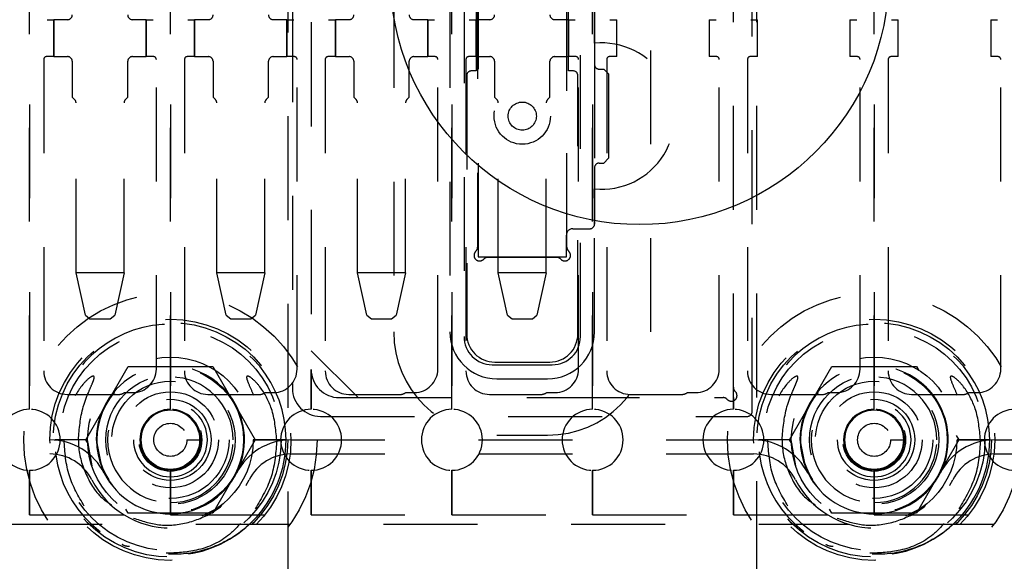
# Model space of a CAD drawing. Header units: inches. Extents: x 1880 to 2363, y -453 to -54.
# Tile 114 of 256: x 1907.767 to 1908.816, y -420.86 to -420.282. Entities that reach past the tile are written whole.
import ezdxf

# ---------------------------------------------------------------- set-up
doc = ezdxf.new("R2010")
doc.units = ezdxf.units.IN
doc.header["$LTSCALE"] = 0.5
doc.header["$MEASUREMENT"] = 0
doc.linetypes.add('HIDDEN', pattern=[0.225, 0.15, -0.075])
doc.layers.add('SID-M-H', color=4, linetype='HIDDEN')
doc.layers.add('SID-M-S', color=105, linetype='Continuous')

msp = doc.modelspace()

# ---------------------------------------------------------------- linework, layer by layer
at = {"layer": 'SID-M-H'}
for p, q in [((1908.05267, -419.58517), (1908.05267, -420.88517)), ((1908.05267, -419.59612), (1908.05267, -420.87421)), ((1908.55267, -420.87421), (1908.55267, -419.61517)), ((1908.55267, -420.88517), (1908.55267, -419.63517)), ((1907.77767, -419.77267), (1907.77767, -420.69767)), ((1907.77767, -420.69767), (1907.77767, -419.77267)), ((1907.92767, -420.69767), (1907.92767, -419.77267)), ((1907.92767, -419.77267), (1907.92767, -420.69767)), ((1908.22767, -420.69767), (1908.22767, -419.77267)), ((1908.22767, -419.77267), (1908.22767, -420.69767)), ((1908.37767, -419.77267), (1908.37767, -420.69767)), ((1908.37767, -420.69767), (1908.37767, -419.77267)), ((1908.67767, -420.69767), (1908.67767, -419.77267)), ((1908.67767, -419.77267), (1908.67767, -420.69767)), ((1908.24062, -419.85017), (1908.24062, -420.62017)), ((1908.36471, -420.62017), (1908.36471, -419.85017)), ((1908.16562, -419.85517), (1908.16562, -420.61517)), ((1908.22562, -419.85517), (1908.22562, -420.61517)), ((1908.43971, -420.61517), (1908.43971, -419.85517)), ((1908.05767, -420.07017), (1908.05767, -420.67517)), ((1908.54767, -420.70017), (1908.54767, -420.07017)), ((1908.07767, -420.08517), (1908.07767, -420.63517)), ((1908.52767, -420.68517), (1908.52767, -420.08517)), ((1908.07767, -420.09612), (1908.07767, -420.65517)), ((1908.52767, -420.67421), (1908.52767, -420.09612)), ((1908.25562, -420.23517), (1908.25562, -420.53517)), ((1908.25562, -420.23517), (1908.25562, -420.53517)), ((1908.25512, -420.24562), (1908.25512, -420.52471)), ((1908.35021, -420.52471), (1908.35021, -420.24562)), ((1908.34971, -420.25817), (1908.34971, -420.51217)), ((1908.25345, -420.267), (1908.25345, -420.28241)), ((1908.35188, -420.28241), (1908.35188, -420.267)), ((1908.37971, -420.30753), (1908.37971, -420.27017)), ((1908.37971, -420.27017), (1908.37971, -420.33017)), ((1907.79617, -420.28241), (1907.80345, -420.28241)), ((1907.80345, -420.32178), (1907.80345, -420.28241)), ((1907.80345, -420.28241), (1907.80345, -420.32178)), ((1907.81814, -420.28241), (1907.80345, -420.28241)), ((1907.90188, -420.28241), (1907.88719, -420.28241)), ((1907.90188, -420.28241), (1907.90917, -420.28241)), ((1907.90188, -420.28241), (1907.90188, -420.32178)), ((1907.90188, -420.32178), (1907.90188, -420.28241)), ((1907.94617, -420.28241), (1907.95345, -420.28241)), ((1907.95345, -420.32178), (1907.95345, -420.28241)), ((1907.95345, -420.28241), (1907.95345, -420.32178)), ((1907.96814, -420.28241), (1907.95345, -420.28241)), ((1908.05188, -420.28241), (1908.03719, -420.28241)), ((1908.05188, -420.28241), (1908.05188, -420.32178)), ((1908.05188, -420.28241), (1908.05917, -420.28241)), ((1908.05188, -420.32178), (1908.05188, -420.28241)), ((1908.09617, -420.28241), (1908.10345, -420.28241)), ((1908.10345, -420.32178), (1908.10345, -420.28241)), ((1908.11814, -420.28241), (1908.10345, -420.28241)), ((1908.10345, -420.28241), (1908.10345, -420.32178)), ((1908.20188, -420.28241), (1908.18719, -420.28241)), ((1908.20188, -420.28241), (1908.20917, -420.28241)), ((1908.20188, -420.28241), (1908.20188, -420.32178)), ((1908.20188, -420.32178), (1908.20188, -420.28241)), ((1908.24617, -420.28241), (1908.25345, -420.28241)), ((1908.25345, -420.32178), (1908.25345, -420.28241)), ((1908.25345, -420.28241), (1908.25345, -420.32178)), ((1908.26814, -420.28241), (1908.25345, -420.28241)), ((1908.35188, -420.28241), (1908.33719, -420.28241)), ((1908.35188, -420.28241), (1908.35917, -420.28241)), ((1908.35188, -420.28241), (1908.35188, -420.32178)), ((1908.35188, -420.32178), (1908.35188, -420.28241)), ((1908.39617, -420.28241), (1908.40345, -420.28241)), ((1908.40345, -420.32178), (1908.40345, -420.28241)), ((1908.50188, -420.28241), (1908.50917, -420.28241)), ((1908.50188, -420.28241), (1908.50188, -420.32178)), ((1908.54617, -420.28241), (1908.55345, -420.28241)), ((1908.55345, -420.32178), (1908.55345, -420.28241)), ((1908.65188, -420.28241), (1908.65188, -420.32178)), ((1908.65188, -420.28241), (1908.65917, -420.28241)), ((1908.69617, -420.28241), (1908.70345, -420.28241)), ((1908.70345, -420.32178), (1908.70345, -420.28241)), ((1908.80188, -420.28241), (1908.80917, -420.28241)), ((1908.80188, -420.28241), (1908.80188, -420.32178)), ((1907.79267, -420.32478), (1907.79267, -420.65678)), ((1907.80345, -420.32178), (1907.79567, -420.32178)), ((1907.80345, -420.32178), (1907.81814, -420.32178)), ((1907.82314, -420.32678), (1907.82314, -420.36509)), ((1907.88219, -420.36509), (1907.88219, -420.32678)), ((1907.88719, -420.32178), (1907.90188, -420.32178)), ((1907.90967, -420.32178), (1907.90188, -420.32178)), ((1907.91267, -420.65478), (1907.91267, -420.32478)), ((1907.94267, -420.32478), (1907.94267, -420.65678)), ((1907.95345, -420.32178), (1907.94567, -420.32178)), ((1907.95345, -420.32178), (1907.96814, -420.32178)), ((1907.97314, -420.32678), (1907.97314, -420.36509)), ((1908.03219, -420.36509), (1908.03219, -420.32678)), ((1908.03719, -420.32178), (1908.05188, -420.32178)), ((1908.05967, -420.32178), (1908.05188, -420.32178)), ((1908.06267, -420.65478), (1908.06267, -420.32478)), ((1908.09267, -420.32478), (1908.09267, -420.65678)), ((1908.10345, -420.32178), (1908.09567, -420.32178)), ((1908.10345, -420.32178), (1908.11814, -420.32178)), ((1908.12314, -420.32678), (1908.12314, -420.36509)), ((1908.18219, -420.36509), (1908.18219, -420.32678)), ((1908.18719, -420.32178), (1908.20188, -420.32178)), ((1908.20967, -420.32178), (1908.20188, -420.32178)), ((1908.21267, -420.65478), (1908.21267, -420.32478)), ((1908.24267, -420.32478), (1908.24267, -420.65678)), ((1908.25345, -420.32178), (1908.24567, -420.32178)), ((1908.25345, -420.32178), (1908.26814, -420.32178)), ((1908.25345, -420.32178), (1908.25345, -420.337)), ((1908.27314, -420.32678), (1908.27314, -420.36509)), ((1908.33219, -420.36509), (1908.33219, -420.32678)), ((1908.33719, -420.32178), (1908.35188, -420.32178)), ((1908.35967, -420.32178), (1908.35188, -420.32178)), ((1908.35188, -420.337), (1908.35188, -420.32178)), ((1908.36267, -420.65478), (1908.36267, -420.32478)), ((1908.39267, -420.32478), (1908.39267, -420.65678)), ((1908.40345, -420.32178), (1908.39567, -420.32178)), ((1908.50967, -420.32178), (1908.50188, -420.32178)), ((1908.51267, -420.65478), (1908.51267, -420.32478)), ((1908.54267, -420.32478), (1908.54267, -420.65678)), ((1908.55345, -420.32178), (1908.54567, -420.32178)), ((1908.65967, -420.32178), (1908.65188, -420.32178)), ((1908.66267, -420.65478), (1908.66267, -420.32478)), ((1908.69267, -420.32478), (1908.69267, -420.65678)), ((1908.70345, -420.32178), (1908.69567, -420.32178)), ((1908.80967, -420.32178), (1908.80188, -420.32178)), ((1908.81267, -420.65478), (1908.81267, -420.32478)), ((1908.25345, -420.337), (1908.24845, -420.337)), ((1908.35688, -420.337), (1908.35188, -420.337)), ((1908.37971, -420.33017), (1908.37971, -420.44017)), ((1908.38471, -420.33517), (1908.38971, -420.33517)), ((1908.39471, -420.34017), (1908.38971, -420.33517)), ((1908.24345, -420.342), (1908.24345, -420.61734)), ((1908.36188, -420.61734), (1908.36188, -420.342)), ((1908.39471, -420.34017), (1908.39471, -420.43017)), ((1907.82561, -420.36756), (1907.82314, -420.36509)), ((1907.88219, -420.36509), (1907.87972, -420.36756)), ((1907.97561, -420.36756), (1907.97314, -420.36509)), ((1908.03219, -420.36509), (1908.02972, -420.36756)), ((1908.12561, -420.36756), (1908.12314, -420.36509)), ((1908.18219, -420.36509), (1908.17972, -420.36756)), ((1908.27561, -420.36756), (1908.27314, -420.36509)), ((1908.33219, -420.36509), (1908.32972, -420.36756)), ((1907.82708, -420.5521), (1907.82708, -420.3711)), ((1907.87826, -420.5521), (1907.87826, -420.3711)), ((1907.97708, -420.5521), (1907.97708, -420.3711)), ((1908.02826, -420.5521), (1908.02826, -420.3711)), ((1908.12708, -420.5521), (1908.12708, -420.3711)), ((1908.17826, -420.5521), (1908.17826, -420.3711)), ((1908.27708, -420.5521), (1908.27708, -420.3711)), ((1908.32826, -420.5521), (1908.32826, -420.3711)), ((1908.38971, -420.43517), (1908.39471, -420.43017)), ((1908.37971, -420.44017), (1908.37971, -420.50017)), ((1908.38471, -420.43517), (1908.38971, -420.43517)), ((1908.37971, -420.50017), (1908.37971, -420.46281)), ((1908.35671, -420.50517), (1908.37471, -420.50517)), ((1908.35671, -420.50517), (1908.37471, -420.50517)), ((1908.37971, -420.61517), (1908.37971, -420.50017)), ((1908.34971, -420.53517), (1908.34971, -420.51217)), ((1908.34971, -420.53517), (1908.34971, -420.51217)), ((1908.25562, -420.53517), (1908.34971, -420.53517)), ((1908.25562, -420.53517), (1908.34971, -420.53517)), ((1908.26608, -420.53567), (1908.33925, -420.53567)), ((1907.87826, -420.5521), (1907.82708, -420.5521)), ((1907.83704, -420.59738), (1907.82708, -420.5521)), ((1907.87826, -420.5521), (1907.86829, -420.59738)), ((1907.98704, -420.59738), (1907.97708, -420.5521)), ((1908.02826, -420.5521), (1907.97708, -420.5521)), ((1908.02826, -420.5521), (1908.01829, -420.59738)), ((1908.13704, -420.59738), (1908.12708, -420.5521)), ((1908.17826, -420.5521), (1908.12708, -420.5521)), ((1908.17826, -420.5521), (1908.16829, -420.59738)), ((1908.32826, -420.5521), (1908.27708, -420.5521)), ((1908.28704, -420.59738), (1908.27708, -420.5521)), ((1908.32826, -420.5521), (1908.31829, -420.59738)), ((1907.83704, -420.59738), (1907.84192, -420.60131)), ((1907.86341, -420.60131), (1907.86829, -420.59738)), ((1907.98704, -420.59738), (1907.99192, -420.60131)), ((1908.01341, -420.60131), (1908.01829, -420.59738)), ((1908.13704, -420.59738), (1908.14192, -420.60131)), ((1908.16341, -420.60131), (1908.16829, -420.59738)), ((1908.28704, -420.59738), (1908.29192, -420.60131)), ((1908.31341, -420.60131), (1908.31829, -420.59738)), ((1907.84192, -420.60131), (1907.86341, -420.60131)), ((1907.99192, -420.60131), (1908.01341, -420.60131)), ((1908.14192, -420.60131), (1908.16341, -420.60131)), ((1908.29192, -420.60131), (1908.31341, -420.60131)), ((1908.07767, -420.63517), (1908.12767, -420.68517)), ((1907.83748, -420.73017), (1907.88258, -420.65207)), ((1907.88258, -420.65207), (1907.97276, -420.65207)), ((1907.97276, -420.65207), (1908.01785, -420.73017)), ((1908.27062, -420.65017), (1908.33471, -420.65017)), ((1908.27345, -420.64734), (1908.33188, -420.64734)), ((1908.58748, -420.73017), (1908.63258, -420.65207)), ((1908.63258, -420.65207), (1908.72276, -420.65207)), ((1908.72276, -420.65207), (1908.72523, -420.65634)), ((1908.07767, -420.65517), (1908.07767, -420.69767)), ((1908.07767, -420.69767), (1908.07767, -420.65517)), ((1908.27562, -420.66517), (1908.32971, -420.66517)), ((1907.81767, -420.68178), (1907.87267, -420.68178)), ((1907.87867, -420.67978), (1907.88767, -420.67978)), ((1907.92767, -420.67899), (1907.92767, -420.67899)), ((1907.96767, -420.68178), (1908.02267, -420.68178)), ((1908.02867, -420.67978), (1908.03767, -420.67978)), ((1908.11767, -420.68178), (1908.17267, -420.68178)), ((1908.17867, -420.67978), (1908.18767, -420.67978)), ((1908.26767, -420.68178), (1908.32267, -420.68178)), ((1908.32867, -420.67978), (1908.33767, -420.67978)), ((1908.41767, -420.68178), (1908.47267, -420.68178)), ((1908.47867, -420.67978), (1908.48767, -420.67978)), ((1908.56767, -420.68178), (1908.62267, -420.68178)), ((1908.62867, -420.67978), (1908.63767, -420.67978)), ((1908.67767, -420.67899), (1908.67767, -420.67899)), ((1908.71767, -420.68178), (1908.77267, -420.68178)), ((1908.77867, -420.67978), (1908.78767, -420.67978)), ((1908.10767, -420.68517), (1908.51671, -420.68517)), ((1908.12767, -420.68517), (1908.52767, -420.68517)), ((1908.52767, -420.68517), (1908.52767, -420.69767)), ((1908.52767, -420.69767), (1908.52767, -420.68517)), ((1907.92767, -420.69867), (1907.92767, -420.69867)), ((1908.67767, -420.69867), (1908.67767, -420.69867)), ((1908.08767, -420.70517), (1908.54267, -420.70517)), ((1908.27562, -420.72517), (1908.32971, -420.72517)), ((1908.7651, -420.7254), (1908.76785, -420.73017)), ((1907.45611, -420.73027), (1907.79922, -420.73027)), ((1907.81682, -420.73017), (1907.80442, -420.73017)), ((1907.83929, -420.73017), (1907.80455, -420.73017)), ((1907.83942, -420.73017), (1907.81682, -420.73017)), ((1907.84023, -420.73493), (1907.83748, -420.73017)), ((1907.84417, -420.75784), (1907.83942, -420.73017)), ((1907.84867, -420.73017), (1907.85468, -420.7604)), ((1907.94528, -420.73017), (1907.95916, -420.73017)), ((1907.96113, -420.73017), (1907.96113, -420.73017)), ((1907.97097, -420.73017), (1907.97097, -420.73017)), ((1908.01785, -420.73017), (1907.97276, -420.80827)), ((1907.99656, -420.73017), (1907.99656, -420.73017)), ((1908.00641, -420.73017), (1908.00641, -420.73017)), ((1908.05083, -420.73017), (1908.016, -420.73017)), ((1908.01605, -420.73017), (1908.05079, -420.73017)), ((1908.05092, -420.73017), (1908.01611, -420.73017)), ((1908.05611, -420.73027), (1908.54922, -420.73027)), ((1908.56682, -420.73017), (1908.55442, -420.73017)), ((1908.58929, -420.73017), (1908.55455, -420.73017)), ((1908.58942, -420.73017), (1908.56682, -420.73017)), ((1908.59023, -420.73493), (1908.58748, -420.73017)), ((1908.59417, -420.75784), (1908.58942, -420.73017)), ((1908.59867, -420.73017), (1908.60468, -420.7604)), ((1908.69528, -420.73017), (1908.70916, -420.73017)), ((1908.71113, -420.73017), (1908.71113, -420.73017)), ((1908.72097, -420.73017), (1908.72097, -420.73017)), ((1908.76785, -420.73017), (1908.72276, -420.80827)), ((1908.74656, -420.73017), (1908.74656, -420.73017)), ((1908.75641, -420.73017), (1908.75641, -420.73017)), ((1908.80083, -420.73017), (1908.766, -420.73017)), ((1908.76605, -420.73017), (1908.80079, -420.73017)), ((1908.80092, -420.73017), (1908.76611, -420.73017)), ((1908.80611, -420.73027), (1909.17767, -420.73027)), ((1907.45611, -420.74527), (1907.79922, -420.74527)), ((1908.05611, -420.74527), (1908.54922, -420.74527)), ((1908.80611, -420.74527), (1909.05967, -420.74527)), ((1907.77767, -420.76267), (1907.77767, -420.81017)), ((1907.77767, -420.81017), (1907.77767, -420.76267)), ((1907.85468, -420.7604), (1907.8572, -420.76588)), ((1907.92767, -420.81017), (1907.92767, -420.76267)), ((1907.92767, -420.76267), (1907.92767, -420.81017)), ((1908.07767, -420.76267), (1908.07767, -420.81017)), ((1908.07767, -420.81017), (1908.07767, -420.76267)), ((1908.22767, -420.81017), (1908.22767, -420.76267)), ((1908.22767, -420.76267), (1908.22767, -420.81017)), ((1908.37767, -420.76267), (1908.37767, -420.81017)), ((1908.37767, -420.81017), (1908.37767, -420.76267)), ((1908.52767, -420.76267), (1908.52767, -420.81017)), ((1908.52767, -420.81017), (1908.52767, -420.76267)), ((1908.60468, -420.7604), (1908.6072, -420.76588)), ((1908.67767, -420.81017), (1908.67767, -420.76267)), ((1908.67767, -420.76267), (1908.67767, -420.81017)), ((1907.88258, -420.80827), (1907.88011, -420.80399)), ((1907.97276, -420.80827), (1907.88258, -420.80827)), ((1907.97956, -420.80213), (1907.96113, -420.81143)), ((1908.63258, -420.80827), (1908.63011, -420.80399)), ((1908.72276, -420.80827), (1908.63258, -420.80827)), ((1908.72956, -420.80213), (1908.71113, -420.81143)), ((1907.3548, -420.82017), (1907.90054, -420.82017)), ((1907.62767, -420.81017), (1907.77767, -420.81017)), ((1907.77767, -420.81017), (1907.92767, -420.81017)), ((1907.92767, -420.81017), (1908.07767, -420.81017)), ((1907.9548, -420.82017), (1908.65054, -420.82017)), ((1908.07767, -420.81017), (1908.22767, -420.81017)), ((1908.22767, -420.81017), (1908.37767, -420.81017)), ((1908.37767, -420.81017), (1908.52767, -420.81017)), ((1908.52767, -420.81017), (1908.67767, -420.81017)), ((1908.67767, -420.81017), (1908.82767, -420.81017)), ((1908.7048, -420.82017), (1908.98782, -420.82017)), ((1907.92767, -420.84828), (1907.92767, -420.84828)), ((1908.67767, -420.84828), (1908.67767, -420.84828))]:
    msp.add_line(p, q, dxfattribs=at)
for centre, radius in [((1907.55267, -420.12517), 0.25), ((1908.30267, -420.38517), 0.03), ((1908.30267, -420.38517), 0.015), ((1907.92767, -420.73017), 0.15625), ((1908.67767, -420.73017), 0.15625), ((1907.92767, -420.73017), 0.1285), ((1907.92767, -420.73017), 0.125), ((1908.67767, -420.73017), 0.1285), ((1908.67767, -420.73017), 0.125), ((1907.92767, -420.73017), 0.11811), ((1908.67767, -420.73017), 0.11811), ((1907.92767, -420.73017), 0.08825), ((1908.67767, -420.73017), 0.08825), ((1907.92767, -420.73017), 0.078), ((1908.67767, -420.73017), 0.078), ((1907.92767, -420.73017), 0.0689), ((1908.67767, -420.73017), 0.0689), ((1907.92767, -420.73017), 0.0625), ((1908.67767, -420.73017), 0.0625), ((1907.92767, -420.73017), 0.05118), ((1908.67767, -420.73017), 0.05118), ((1907.92767, -420.73017), 0.04331), ((1908.67767, -420.73017), 0.04331), ((1907.92767, -420.73017), 0.03346), ((1907.92767, -420.73017), 0.0315), ((1908.67767, -420.73017), 0.03346), ((1908.67767, -420.73017), 0.0315), ((1907.92767, -420.73017), 0.01761), ((1908.67767, -420.73017), 0.01761)]:
    msp.add_circle(centre, radius, dxfattribs=at)
for centre, radius, start, end in [((1907.55267, -420.12517), 0.2655, 293.29593, 246.70407), ((1907.81814, -420.27741), 0.005, 270, 0), ((1907.88719, -420.27741), 0.005, 180, 270), ((1907.96814, -420.27741), 0.005, 270, 0), ((1908.03719, -420.27741), 0.005, 180, 270), ((1908.11814, -420.27741), 0.005, 270, 0), ((1908.18719, -420.27741), 0.005, 180, 270), ((1908.26814, -420.27741), 0.005, 270, 0), ((1908.33719, -420.27741), 0.005, 180, 270), ((1908.38721, -420.38517), 0.078, 264.48227, 95.51773), ((1907.79567, -420.32478), 0.003, 90, 180), ((1907.81814, -420.32678), 0.005, 0, 90), ((1907.88719, -420.32678), 0.005, 90, 180), ((1907.90967, -420.32478), 0.003, 0, 90), ((1907.94567, -420.32478), 0.003, 90, 180), ((1907.96814, -420.32678), 0.005, 0, 90), ((1908.03719, -420.32678), 0.005, 90, 180), ((1908.05967, -420.32478), 0.003, 0, 90), ((1908.09567, -420.32478), 0.003, 90, 180), ((1908.11814, -420.32678), 0.005, 0, 90), ((1908.18719, -420.32678), 0.005, 90, 180), ((1908.20967, -420.32478), 0.003, 0, 90), ((1908.24567, -420.32478), 0.003, 90, 180), ((1908.26814, -420.32678), 0.005, 0, 90), ((1908.33719, -420.32678), 0.005, 90, 180), ((1908.35967, -420.32478), 0.003, 0, 90), ((1908.39567, -420.32478), 0.003, 90, 180), ((1908.50967, -420.32478), 0.003, 0, 90), ((1908.54567, -420.32478), 0.003, 90, 180), ((1908.65967, -420.32478), 0.003, 0, 90), ((1908.69567, -420.32478), 0.003, 90, 180), ((1908.80967, -420.32478), 0.003, 0, 90), ((1908.24845, -420.342), 0.005, 90, 180), ((1908.35688, -420.342), 0.005, 0, 90), ((1908.38471, -420.33017), 0.005, 180, 270), ((1907.82208, -420.3711), 0.005, 0, 45), ((1907.88326, -420.3711), 0.005, 135, 180), ((1907.97208, -420.3711), 0.005, 0, 45), ((1908.03326, -420.3711), 0.005, 135, 180), ((1908.12208, -420.3711), 0.005, 0, 45), ((1908.18326, -420.3711), 0.005, 135, 180), ((1908.27208, -420.3711), 0.005, 0, 45), ((1908.33326, -420.3711), 0.005, 135, 180), ((1908.38471, -420.44017), 0.005, 90, 180), ((1908.35671, -420.51217), 0.007, 90, 180), ((1908.35671, -420.51217), 0.007, 90, 180), ((1908.37471, -420.50017), 0.005, 270, 0), ((1908.37471, -420.50017), 0.005, 270, 0), ((1908.24912, -420.52471), 0.006, 312.59227, 0), ((1908.35621, -420.52471), 0.006, 180, 227.40773), ((1908.25724, -420.53355), 0.006, 132.59227, 317.40773), ((1908.26608, -420.54167), 0.006, 90, 137.40773), ((1908.33925, -420.54167), 0.006, 42.59227, 90), ((1908.34809, -420.53355), 0.006, 222.59227, 47.40773), ((1907.92767, -420.73017), 0.12325, 360, 315.72721), ((1908.67767, -420.73017), 0.12325, 360, 315.72721), ((1908.27562, -420.61517), 0.11, 180, 270), ((1908.27562, -420.61517), 0.05, 180, 270), ((1908.27062, -420.62017), 0.03, 180, 270), ((1908.27345, -420.61734), 0.03, 180, 270), ((1908.32971, -420.61517), 0.05, 270, 0), ((1908.32971, -420.61517), 0.11, 270, 0), ((1908.33188, -420.61734), 0.03, 270, 0), ((1908.33471, -420.62017), 0.03, 270, 0), ((1907.92767, -420.73017), 0.079, 333.12257, 180), ((1907.92767, -420.73017), 0.07874, 0, 270), ((1908.67767, -420.73017), 0.079, 333.12257, 180), ((1908.67767, -420.73017), 0.07874, 0, 270), ((1907.81767, -420.65678), 0.025, 180, 270), ((1907.88767, -420.65478), 0.025, 270, 0), ((1907.96767, -420.65678), 0.025, 180, 270), ((1908.03767, -420.65478), 0.025, 270, 0), ((1908.10767, -420.65517), 0.03, 180, 270), ((1908.11767, -420.65678), 0.025, 180, 270), ((1908.18767, -420.65478), 0.025, 270, 0), ((1908.26767, -420.65678), 0.025, 180, 270), ((1908.33767, -420.65478), 0.025, 270, 0), ((1908.41767, -420.65678), 0.025, 180, 270), ((1908.48767, -420.65478), 0.025, 270, 0), ((1908.56767, -420.65678), 0.025, 180, 270), ((1908.63767, -420.65478), 0.025, 270, 0), ((1908.71767, -420.65678), 0.025, 180, 270), ((1908.78767, -420.65478), 0.025, 270, 0), ((1907.92767, -420.73017), 0.06693, 0, 270), ((1908.67767, -420.73017), 0.06693, 0, 270), ((1907.87267, -420.67178), 0.01, 270, 306.8699), ((1908.02267, -420.67178), 0.01, 270, 306.8699), ((1908.08767, -420.67517), 0.03, 180, 270), ((1908.17267, -420.67178), 0.01, 270, 306.8699), ((1908.32267, -420.67178), 0.01, 270, 306.8699), ((1908.47267, -420.67178), 0.01, 270, 306.8699), ((1908.52554, -420.68305), 0.006, 222.59227, 47.40773), ((1908.53367, -420.67421), 0.006, 180, 227.40773), ((1908.62267, -420.67178), 0.01, 270, 306.8699), ((1908.77267, -420.67178), 0.01, 270, 306.8699), ((1907.92767, -420.73017), 0.03937, 270, 180), ((1908.51671, -420.69117), 0.006, 42.59227, 90), ((1908.67767, -420.73017), 0.03937, 270, 180), ((1907.77767, -420.73017), 0.0325, 90, 270), ((1907.77767, -420.73017), 0.0325, 270, 90), ((1907.92767, -420.73017), 0.0325, 90, 270), ((1907.92767, -420.73017), 0.0315, 90, 180), ((1907.92767, -420.73017), 0.0325, 270, 90), ((1907.92767, -420.73017), 0.0315, 270, 90), ((1908.07767, -420.73017), 0.0325, 90, 270), ((1908.07767, -420.73017), 0.0325, 270, 90), ((1908.22767, -420.73017), 0.0325, 90, 270), ((1908.22767, -420.73017), 0.0325, 270, 90), ((1908.37767, -420.73017), 0.0325, 90, 270), ((1908.37767, -420.73017), 0.0325, 270, 90), ((1908.52767, -420.73017), 0.0325, 90, 270), ((1908.52767, -420.73017), 0.0325, 270, 90), ((1908.54267, -420.70017), 0.005, 270, 0), ((1908.67767, -420.73017), 0.0325, 90, 270), ((1908.67767, -420.73017), 0.0315, 90, 180), ((1908.67767, -420.73017), 0.0325, 270, 90), ((1908.67767, -420.73017), 0.0315, 270, 90), ((1908.82767, -420.73017), 0.0325, 90, 270), ((1907.79922, -420.79527), 0.065, 26.87743, 90), ((1907.92767, -420.73017), 0.03937, 180, 270), ((1907.92767, -420.73017), 0.0315, 180, 270), ((1907.92767, -420.73017), 0.07874, 270, 0), ((1907.92767, -420.73017), 0.06693, 270, 0), ((1908.05611, -420.79527), 0.065, 90, 153.12257), ((1907.92767, -420.73017), 0.12325, 315.72721, 0), ((1908.54922, -420.79527), 0.065, 26.87743, 90), ((1908.67767, -420.73017), 0.03937, 180, 270), ((1908.67767, -420.73017), 0.0315, 180, 270), ((1908.67767, -420.73017), 0.07874, 270, 0), ((1908.67767, -420.73017), 0.06693, 270, 0), ((1908.80611, -420.79527), 0.065, 90, 153.12257), ((1908.67767, -420.73017), 0.12325, 315.72721, 0), ((1907.79922, -420.79527), 0.05, 26.87743, 90), ((1908.05611, -420.79527), 0.05, 90, 153.12257), ((1908.54922, -420.79527), 0.05, 26.87743, 90), ((1908.80611, -420.79527), 0.05, 90, 153.12257), ((1907.92767, -420.73017), 0.079, 206.87743, 333.12257), ((1908.67767, -420.73017), 0.079, 206.87743, 333.12257), ((1907.92767, -420.73017), 0.094, 206.87743, 333.12257), ((1908.67767, -420.73017), 0.094, 206.87743, 333.12257)]:
    msp.add_arc(centre, radius, start, end, dxfattribs=at)
for points, knots in [([(1907.82954, -420.73017), (1907.83055, -420.71833), (1907.83205, -420.70063), (1907.8395, -420.68139), (1907.84361, -420.67212), (1907.84556, -420.66746), (1907.84632, -420.66505), (1907.8465, -420.6638), (1907.84645, -420.66313), (1907.84631, -420.66274), (1907.84607, -420.66248), (1907.84578, -420.66234), (1907.84531, -420.66228), (1907.84413, -420.66253), (1907.8404, -420.6647), (1907.83143, -420.67367), (1907.81971, -420.69341), (1907.8146, -420.71491), (1907.81433, -420.72797), (1907.81429, -420.73017)], [0, 0, 0, 0, 0.23796142, 0.35586481, 0.41395627, 0.44300957, 0.45767228, 0.46502019, 0.46814497, 0.47130467, 0.47318958, 0.47507535, 0.47774085, 0.48267955, 0.49891534, 0.56383282, 0.73653813, 0.95560216, 1, 1, 1, 1]), ([(1908.04104, -420.73017), (1908.03998, -420.71892), (1908.03807, -420.69878), (1908.02615, -420.67678), (1908.01657, -420.666), (1908.01176, -420.66277), (1908.01035, -420.66234), (1908.00986, -420.66229), (1908.00946, -420.66237), (1908.00919, -420.66253), (1908.00899, -420.66281), (1908.00884, -420.6633), (1908.00888, -420.66479), (1908.0107, -420.67007), (1908.01656, -420.68261), (1908.02401, -420.70344), (1908.02519, -420.72115), (1908.02579, -420.73017)], [0, 0, 0, 0, 0.2257023, 0.4042496, 0.4931466, 0.5153527, 0.5191338, 0.5229358, 0.5250771, 0.5272378, 0.5291333, 0.5319246, 0.5373757, 0.5588102, 0.6434775, 0.8183439, 1, 1, 1, 1]), ([(1908.57954, -420.73017), (1908.58055, -420.71833), (1908.58205, -420.70063), (1908.5895, -420.68139), (1908.59361, -420.67212), (1908.59556, -420.66746), (1908.59632, -420.66505), (1908.5965, -420.6638), (1908.59645, -420.66313), (1908.59631, -420.66274), (1908.59607, -420.66248), (1908.59578, -420.66234), (1908.59531, -420.66228), (1908.59413, -420.66253), (1908.5904, -420.6647), (1908.58143, -420.67367), (1908.56971, -420.69341), (1908.5646, -420.71491), (1908.56433, -420.72797), (1908.56429, -420.73017)], [0, 0, 0, 0, 0.23796142, 0.35586481, 0.41395627, 0.44300957, 0.45767228, 0.46502019, 0.46814497, 0.47130467, 0.47318958, 0.47507535, 0.47774085, 0.48267955, 0.49891534, 0.56383282, 0.73653813, 0.95560216, 1, 1, 1, 1]), ([(1908.79104, -420.73017), (1908.78998, -420.71892), (1908.78807, -420.69878), (1908.77615, -420.67678), (1908.76657, -420.666), (1908.76176, -420.66277), (1908.76035, -420.66234), (1908.75986, -420.66229), (1908.75946, -420.66237), (1908.75919, -420.66253), (1908.75899, -420.66281), (1908.75884, -420.6633), (1908.75888, -420.66479), (1908.7607, -420.67007), (1908.76656, -420.68261), (1908.77401, -420.70344), (1908.77519, -420.72115), (1908.77579, -420.73017)], [0, 0, 0, 0, 0.2257023, 0.4042496, 0.4931466, 0.5153527, 0.5191338, 0.5229358, 0.5250771, 0.5272378, 0.5291333, 0.5319246, 0.5373757, 0.5588102, 0.6434775, 0.8183439, 1, 1, 1, 1]), ([(1907.83588, -420.80084), (1907.82973, -420.79035), (1907.81695, -420.76855), (1907.8152, -420.74328), (1907.81429, -420.73017)], [0, 0, 0, 0, 0.48118328, 1, 1, 1, 1]), ([(1907.82954, -420.73017), (1907.82964, -420.73315), (1907.83006, -420.74653), (1907.83762, -420.7697), (1907.85108, -420.79082), (1907.86266, -420.79805), (1907.86513, -420.7996)], [0, 0, 0, 0, 0.1103256, 0.495314, 0.891973, 1, 1, 1, 1]), ([(1907.88818, -420.81357), (1907.89717, -420.81655), (1907.91615, -420.82284), (1907.94693, -420.81973), (1907.97558, -420.80742), (1907.99842, -420.78647), (1908.01005, -420.76488), (1908.01389, -420.75045), (1908.01505, -420.74405), (1908.01547, -420.74101), (1908.01577, -420.73802), (1908.01594, -420.73579), (1908.01608, -420.73301), (1908.0161, -420.73113), (1908.01611, -420.73017)], [0, 0, 0, 0, 0.15673934, 0.33107724, 0.50213067, 0.67030661, 0.83826933, 0.90261227, 0.91866633, 0.94666975, 0.95366798, 0.96869858, 0.983972, 1, 1, 1, 1]), ([(1908.04104, -420.73017), (1908.0401, -420.74327), (1908.03819, -420.76955), (1908.0248, -420.79224), (1908.01809, -420.80362)], [0, 0, 0, 0, 0.4982217, 1, 1, 1, 1]), ([(1908.58588, -420.80084), (1908.57973, -420.79035), (1908.56695, -420.76855), (1908.5652, -420.74328), (1908.56429, -420.73017)], [0, 0, 0, 0, 0.48118328, 1, 1, 1, 1]), ([(1908.57954, -420.73017), (1908.57964, -420.73315), (1908.58006, -420.74653), (1908.58762, -420.7697), (1908.60108, -420.79082), (1908.61266, -420.79805), (1908.61513, -420.7996)], [0, 0, 0, 0, 0.1103256, 0.495314, 0.891973, 1, 1, 1, 1]), ([(1908.63818, -420.81357), (1908.64717, -420.81655), (1908.66615, -420.82284), (1908.69693, -420.81973), (1908.72558, -420.80742), (1908.74842, -420.78647), (1908.76005, -420.76488), (1908.76389, -420.75045), (1908.76505, -420.74405), (1908.76547, -420.74101), (1908.76577, -420.73802), (1908.76594, -420.73579), (1908.76608, -420.73301), (1908.7661, -420.73113), (1908.76611, -420.73017)], [0, 0, 0, 0, 0.1567393, 0.3310772, 0.5021307, 0.6703066, 0.8382693, 0.9026123, 0.9186663, 0.9466697, 0.953668, 0.9686986, 0.983972, 1, 1, 1, 1]), ([(1908.79104, -420.73017), (1908.7901, -420.74327), (1908.78819, -420.76955), (1908.7748, -420.79224), (1908.76809, -420.80362)], [0, 0, 0, 0, 0.4982217, 1, 1, 1, 1]), ([(1907.92767, -420.76954), (1907.92767, -420.76842), (1907.92767, -420.7661), (1907.92767, -420.76346), (1907.92767, -420.76192), (1907.92767, -420.76175), (1907.92767, -420.76166)], [0, 0, 0, 0, 0.2702613, 0.5624294, 0.7897364, 1, 1, 1, 1]), ([(1908.67767, -420.76954), (1908.67767, -420.76842), (1908.67767, -420.7661), (1908.67767, -420.76346), (1908.67767, -420.76192), (1908.67767, -420.76175), (1908.67767, -420.76166)], [0, 0, 0, 0, 0.2702613, 0.5624294, 0.7897364, 1, 1, 1, 1]), ([(1908.01592, -420.81621), (1908.0147, -420.81742), (1908.00384, -420.82826), (1907.97931, -420.84437), (1907.93945, -420.85433), (1907.89995, -420.84954), (1907.87155, -420.83852), (1907.86052, -420.82692), (1907.85848, -420.82478)], [0, 0, 0, 0, 0.0296945, 0.2651226, 0.4965645, 0.7242061, 0.9489615, 1, 1, 1, 1]), ([(1908.00235, -420.8193), (1907.99858, -420.82338), (1907.98595, -420.83703), (1907.9578, -420.84958), (1907.93402, -420.85066), (1907.92324, -420.85115)], [0, 0, 0, 0, 0.1888255, 0.6321303, 1, 1, 1, 1]), ([(1908.76592, -420.81621), (1908.7647, -420.81742), (1908.75384, -420.82826), (1908.72931, -420.84437), (1908.68945, -420.85433), (1908.64995, -420.84954), (1908.62155, -420.83852), (1908.61052, -420.82692), (1908.60848, -420.82478)], [0, 0, 0, 0, 0.0296945, 0.2651226, 0.4965645, 0.7242061, 0.9489615, 1, 1, 1, 1]), ([(1908.75235, -420.8193), (1908.74858, -420.82338), (1908.73595, -420.83703), (1908.7078, -420.84958), (1908.68402, -420.85066), (1908.67324, -420.85115)], [0, 0, 0, 0, 0.1888255, 0.6321303, 1, 1, 1, 1]), ([(1907.8839, -420.844), (1907.88152, -420.84377), (1907.87882, -420.84351), (1907.87666, -420.84202), (1907.87641, -420.84184)], [0, 0, 0, 0, 0.8839994, 1, 1, 1, 1]), ([(1908.6339, -420.844), (1908.63152, -420.84377), (1908.62882, -420.84351), (1908.62666, -420.84202), (1908.62641, -420.84184)], [0, 0, 0, 0, 0.8839994, 1, 1, 1, 1])]:
    msp.add_open_spline(points, degree=3, knots=knots, dxfattribs=at)
at = {"layer": 'SID-M-S'}
msp.add_circle((1908.42767, -420.23517), 0.26565, dxfattribs=at)

doc.saveas('drawing.dxf')
